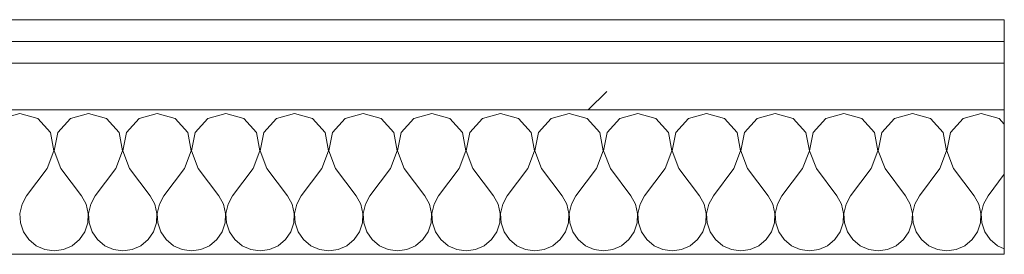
# Model space of a CAD drawing. Header units: millimetres. Extents: x -30280 to 22128, y -17757 to 4746.
# Tile 44 of 171: x -18410 to -18136, y -1194 to -1129. Entities that reach past the tile are written whole.
import ezdxf

# ---------------------------------------------------------------- set-up
doc = ezdxf.new("R2010")
doc.units = ezdxf.units.MM
doc.header["$MEASUREMENT"] = 0
doc.linetypes.add('Wipeout_Contour', pattern=[1000, 0, -1000])
doc.layers.add('12_FAÇ_Façana', color=7, linetype='Continuous')
doc.layers.add('Nuevo_08_E_Envans secs', color=7, linetype='Continuous')
doc.layers.add('12_FAÇ_Façana_Pluma_Nº__7', color=7, linetype='Continuous', lineweight=5)
doc.layers.add('Nuevo_08_E_Envans secs_Pluma_Nº__1', color=7, linetype='Continuous', lineweight=5)
for name, color, linetype, lineweight, true_color in [('Nuevo_08_E_Envans secs_Pluma_Nº__102', 7, 'Continuous', 5, 0xcccccc), ('Nuevo_08_E_Envans secs_Pluma_Nº__171', 171, 'Continuous', 13, 0xaaaaff), ('Nuevo_08_E_Envans secs_Pluma_Nº__177', 7, 'Continuous', 15, 0xf7e046)]:
    doc.layers.add(name, color=color, linetype=linetype, lineweight=lineweight, true_color=true_color)
pattern_1 = [(45, (0, 0), (-183.8478, 183.8478), [195, -65]), (45, (7e-14, 183.85), (-183.8478, 183.8478), [195, -65])]

# ---------------------------------------------------------------- blocks, each defined once
blk = doc.blocks.new('Muro_13_1', base_point=(-19033.93, -1193.98))
at = {"layer": '12_FAÇ_Façana_Pluma_Nº__7', "color": 7, "linetype": 'Continuous', "lineweight": 5, "flags": 128}
blk.add_lwpolyline([(-18136.43, -1193.98), (-18521.11, -1193.98)], dxfattribs=at)
blk = doc.blocks.new('*X436')
at = {"layer": 'Nuevo_08_E_Envans secs_Pluma_Nº__102', "color": 254, "linetype": 'Continuous', "lineweight": 5, "true_color": 0xcccccc}
for p, q in [((-18409.52, -1154.93), (-18414.53, -1156.35)), ((-18404.52, -1156.35), (-18409.52, -1154.93)), ((-18390.48, -1154.93), (-18395.48, -1156.35)), ((-18385.47, -1156.35), (-18390.48, -1154.93)), ((-18371.43, -1154.93), (-18376.44, -1156.35)), ((-18366.42, -1156.35), (-18371.43, -1154.93)), ((-18352.38, -1154.93), (-18357.39, -1156.35)), ((-18347.37, -1156.35), (-18352.38, -1154.93)), ((-18333.33, -1154.93), (-18338.34, -1156.35)), ((-18328.33, -1156.35), (-18333.33, -1154.93)), ((-18314.29, -1154.93), (-18319.29, -1156.35)), ((-18309.28, -1156.35), (-18314.29, -1154.93)), ((-18295.24, -1154.93), (-18300.25, -1156.35)), ((-18290.23, -1156.35), (-18295.24, -1154.93)), ((-18276.19, -1154.93), (-18281.2, -1156.35)), ((-18271.18, -1156.35), (-18276.19, -1154.93)), ((-18257.14, -1154.93), (-18262.15, -1156.35)), ((-18252.14, -1156.35), (-18257.14, -1154.93)), ((-18238.1, -1154.93), (-18243.1, -1156.35)), ((-18233.09, -1156.35), (-18238.1, -1154.93)), ((-18219.05, -1154.93), (-18224.05, -1156.35)), ((-18214.04, -1156.35), (-18219.05, -1154.93)), ((-18200, -1154.93), (-18205.01, -1156.35)), ((-18194.99, -1156.35), (-18200, -1154.93)), ((-18180.95, -1154.93), (-18185.96, -1156.35)), ((-18175.95, -1156.35), (-18180.95, -1154.93)), ((-18161.9, -1154.93), (-18166.91, -1156.35)), ((-18156.9, -1156.35), (-18161.9, -1154.93)), ((-18142.86, -1154.93), (-18147.86, -1156.35)), ((-18137.85, -1156.35), (-18142.86, -1154.93)), ((-18401.01, -1160.19), (-18404.52, -1156.35)), ((-18395.48, -1156.35), (-18398.99, -1160.19)), ((-18381.96, -1160.19), (-18385.47, -1156.35)), ((-18376.44, -1156.35), (-18379.95, -1160.19)), ((-18362.91, -1160.19), (-18366.42, -1156.35)), ((-18357.39, -1156.35), (-18360.9, -1160.19)), ((-18343.86, -1160.19), (-18347.37, -1156.35)), ((-18338.34, -1156.35), (-18341.85, -1160.19)), ((-18324.81, -1160.19), (-18328.33, -1156.35)), ((-18319.29, -1156.35), (-18322.8, -1160.19)), ((-18305.77, -1160.19), (-18309.28, -1156.35)), ((-18300.25, -1156.35), (-18303.76, -1160.19)), ((-18286.72, -1160.19), (-18290.23, -1156.35)), ((-18281.2, -1156.35), (-18284.71, -1160.19)), ((-18267.67, -1160.19), (-18271.18, -1156.35)), ((-18262.15, -1156.35), (-18265.66, -1160.19)), ((-18248.62, -1160.19), (-18252.14, -1156.35)), ((-18243.1, -1156.35), (-18246.61, -1160.19)), ((-18229.58, -1160.19), (-18233.09, -1156.35)), ((-18224.05, -1156.35), (-18227.57, -1160.19)), ((-18210.53, -1160.19), (-18214.04, -1156.35)), ((-18205.01, -1156.35), (-18208.52, -1160.19)), ((-18191.48, -1160.19), (-18194.99, -1156.35)), ((-18185.96, -1156.35), (-18189.47, -1160.19)), ((-18172.43, -1160.19), (-18175.95, -1156.35)), ((-18166.91, -1156.35), (-18170.42, -1160.19)), ((-18153.39, -1160.19), (-18156.9, -1156.35)), ((-18147.86, -1156.35), (-18151.38, -1160.19)), ((-18136.43, -1157.9), (-18137.85, -1156.35)), ((-18400.04, -1165.31), (-18401.01, -1160.19)), ((-18398.99, -1160.19), (-18399.96, -1165.31)), ((-18380.99, -1165.31), (-18381.96, -1160.19)), ((-18379.95, -1160.19), (-18380.91, -1165.31)), ((-18361.94, -1165.31), (-18362.91, -1160.19)), ((-18360.9, -1160.19), (-18361.87, -1165.31)), ((-18342.9, -1165.31), (-18343.86, -1160.19)), ((-18341.85, -1160.19), (-18342.82, -1165.31)), ((-18323.85, -1165.31), (-18324.81, -1160.19)), ((-18322.8, -1160.19), (-18323.77, -1165.31)), ((-18304.8, -1165.31), (-18305.77, -1160.19)), ((-18303.76, -1160.19), (-18304.72, -1165.31)), ((-18285.75, -1165.31), (-18286.72, -1160.19)), ((-18284.71, -1160.19), (-18285.68, -1165.31)), ((-18266.71, -1165.31), (-18267.67, -1160.19)), ((-18265.66, -1160.19), (-18266.63, -1165.31)), ((-18247.66, -1165.31), (-18248.62, -1160.19)), ((-18246.61, -1160.19), (-18247.58, -1165.31)), ((-18228.61, -1165.31), (-18229.58, -1160.19)), ((-18227.57, -1160.19), (-18228.53, -1165.31)), ((-18209.56, -1165.31), (-18210.53, -1160.19)), ((-18208.52, -1160.19), (-18209.49, -1165.31)), ((-18190.51, -1165.31), (-18191.48, -1160.19)), ((-18189.47, -1160.19), (-18190.44, -1165.31)), ((-18171.47, -1165.31), (-18172.43, -1160.19)), ((-18170.42, -1160.19), (-18171.39, -1165.31)), ((-18152.42, -1165.31), (-18153.39, -1160.19)), ((-18151.38, -1160.19), (-18152.34, -1165.31)), ((-18401.9, -1170.17), (-18400.04, -1165.31)), ((-18399.96, -1165.31), (-18398.1, -1170.17)), ((-18382.86, -1170.17), (-18380.99, -1165.31)), ((-18380.91, -1165.31), (-18379.05, -1170.17)), ((-18363.81, -1170.17), (-18361.94, -1165.31)), ((-18361.87, -1165.31), (-18360, -1170.17)), ((-18344.76, -1170.17), (-18342.9, -1165.31)), ((-18342.82, -1165.31), (-18340.95, -1170.17)), ((-18325.71, -1170.17), (-18323.85, -1165.31)), ((-18323.77, -1165.31), (-18321.9, -1170.17)), ((-18306.67, -1170.17), (-18304.8, -1165.31)), ((-18304.72, -1165.31), (-18302.86, -1170.17)), ((-18287.62, -1170.17), (-18285.75, -1165.31)), ((-18285.68, -1165.31), (-18283.81, -1170.17)), ((-18268.57, -1170.17), (-18266.71, -1165.31)), ((-18266.63, -1165.31), (-18264.76, -1170.17)), ((-18249.52, -1170.17), (-18247.66, -1165.31)), ((-18247.58, -1165.31), (-18245.71, -1170.17)), ((-18230.48, -1170.17), (-18228.61, -1165.31)), ((-18228.53, -1165.31), (-18226.67, -1170.17)), ((-18211.43, -1170.17), (-18209.56, -1165.31)), ((-18209.49, -1165.31), (-18207.62, -1170.17)), ((-18192.38, -1170.17), (-18190.51, -1165.31)), ((-18190.44, -1165.31), (-18188.57, -1170.17)), ((-18173.33, -1170.17), (-18171.47, -1165.31)), ((-18171.39, -1165.31), (-18169.52, -1170.17)), ((-18154.29, -1170.17), (-18152.42, -1165.31)), ((-18152.34, -1165.31), (-18150.48, -1170.17)), ((-18401.9, -1170.17), (-18407.62, -1177.79)), ((-18398.1, -1170.17), (-18392.38, -1177.79)), ((-18382.86, -1170.17), (-18388.57, -1177.79)), ((-18379.05, -1170.17), (-18373.33, -1177.79)), ((-18363.81, -1170.17), (-18369.52, -1177.79)), ((-18360, -1170.17), (-18354.29, -1177.79)), ((-18344.76, -1170.17), (-18350.48, -1177.79)), ((-18340.95, -1170.17), (-18335.24, -1177.79)), ((-18325.71, -1170.17), (-18331.43, -1177.79)), ((-18321.9, -1170.17), (-18316.19, -1177.79)), ((-18306.67, -1170.17), (-18312.38, -1177.79)), ((-18302.86, -1170.17), (-18297.14, -1177.79)), ((-18287.62, -1170.17), (-18293.33, -1177.79)), ((-18283.81, -1170.17), (-18278.1, -1177.79)), ((-18268.57, -1170.17), (-18274.29, -1177.79)), ((-18264.76, -1170.17), (-18259.05, -1177.79)), ((-18249.52, -1170.17), (-18255.24, -1177.79)), ((-18245.71, -1170.17), (-18240, -1177.79)), ((-18230.48, -1170.17), (-18236.19, -1177.79)), ((-18226.67, -1170.17), (-18220.95, -1177.79)), ((-18211.43, -1170.17), (-18217.14, -1177.79)), ((-18207.62, -1170.17), (-18201.9, -1177.79)), ((-18192.38, -1170.17), (-18198.1, -1177.79)), ((-18188.57, -1170.17), (-18182.86, -1177.79)), ((-18173.33, -1170.17), (-18179.05, -1177.79)), ((-18169.52, -1170.17), (-18163.81, -1177.79)), ((-18154.29, -1170.17), (-18160, -1177.79)), ((-18150.48, -1170.17), (-18144.76, -1177.79)), ((-18136.43, -1171.76), (-18140.95, -1177.79)), ((-18407.62, -1177.79), (-18408.89, -1180.08)), ((-18391.11, -1180.08), (-18392.38, -1177.79)), ((-18388.57, -1177.79), (-18389.84, -1180.08)), ((-18372.06, -1180.08), (-18373.33, -1177.79)), ((-18369.52, -1177.79), (-18370.8, -1180.08)), ((-18353.01, -1180.08), (-18354.29, -1177.79)), ((-18350.48, -1177.79), (-18351.75, -1180.08)), ((-18333.97, -1180.08), (-18335.24, -1177.79)), ((-18331.43, -1177.79), (-18332.7, -1180.08)), ((-18314.92, -1180.08), (-18316.19, -1177.79)), ((-18312.38, -1177.79), (-18313.65, -1180.08)), ((-18295.87, -1180.08), (-18297.14, -1177.79)), ((-18293.33, -1177.79), (-18294.6, -1180.08)), ((-18276.82, -1180.08), (-18278.1, -1177.79)), ((-18274.29, -1177.79), (-18275.56, -1180.08)), ((-18257.78, -1180.08), (-18259.05, -1177.79)), ((-18255.24, -1177.79), (-18256.51, -1180.08)), ((-18238.73, -1180.08), (-18240, -1177.79)), ((-18236.19, -1177.79), (-18237.46, -1180.08)), ((-18219.68, -1180.08), (-18220.95, -1177.79)), ((-18217.14, -1177.79), (-18218.41, -1180.08)), ((-18200.63, -1180.08), (-18201.9, -1177.79)), ((-18198.1, -1177.79), (-18199.37, -1180.08)), ((-18181.59, -1180.08), (-18182.86, -1177.79)), ((-18179.05, -1177.79), (-18180.32, -1180.08)), ((-18162.54, -1180.08), (-18163.81, -1177.79)), ((-18160, -1177.79), (-18161.27, -1180.08)), ((-18143.49, -1180.08), (-18144.76, -1177.79)), ((-18140.95, -1177.79), (-18142.22, -1180.08)), ((-18408.89, -1180.08), (-18409.49, -1182.64)), ((-18390.51, -1182.64), (-18391.11, -1180.08)), ((-18389.84, -1180.08), (-18390.44, -1182.64)), ((-18371.47, -1182.64), (-18372.06, -1180.08)), ((-18370.8, -1180.08), (-18371.39, -1182.64)), ((-18352.42, -1182.64), (-18353.01, -1180.08)), ((-18351.75, -1180.08), (-18352.34, -1182.64)), ((-18333.37, -1182.64), (-18333.97, -1180.08)), ((-18332.7, -1180.08), (-18333.29, -1182.64)), ((-18314.32, -1182.64), (-18314.92, -1180.08)), ((-18313.65, -1180.08), (-18314.25, -1182.64)), ((-18295.28, -1182.64), (-18295.87, -1180.08)), ((-18294.6, -1180.08), (-18295.2, -1182.64)), ((-18276.23, -1182.64), (-18276.82, -1180.08)), ((-18275.56, -1180.08), (-18276.15, -1182.64)), ((-18257.18, -1182.64), (-18257.78, -1180.08)), ((-18256.51, -1180.08), (-18257.1, -1182.64)), ((-18238.13, -1182.64), (-18238.73, -1180.08)), ((-18237.46, -1180.08), (-18238.06, -1182.64)), ((-18219.09, -1182.64), (-18219.68, -1180.08)), ((-18218.41, -1180.08), (-18219.01, -1182.64)), ((-18200.04, -1182.64), (-18200.63, -1180.08)), ((-18199.37, -1180.08), (-18199.96, -1182.64)), ((-18180.99, -1182.64), (-18181.59, -1180.08)), ((-18180.32, -1180.08), (-18180.91, -1182.64)), ((-18161.94, -1182.64), (-18162.54, -1180.08)), ((-18161.27, -1180.08), (-18161.87, -1182.64)), ((-18142.9, -1182.64), (-18143.49, -1180.08)), ((-18142.22, -1180.08), (-18142.82, -1182.64)), ((-18409.49, -1182.64), (-18409.36, -1185.27)), ((-18409.36, -1185.27), (-18408.52, -1187.76)), ((-18391.48, -1187.76), (-18390.64, -1185.27)), ((-18390.64, -1185.27), (-18390.51, -1182.64)), ((-18390.44, -1182.64), (-18390.31, -1185.27)), ((-18390.31, -1185.27), (-18389.47, -1187.76)), ((-18372.43, -1187.76), (-18371.59, -1185.27)), ((-18371.59, -1185.27), (-18371.47, -1182.64)), ((-18371.39, -1182.64), (-18371.26, -1185.27)), ((-18371.26, -1185.27), (-18370.42, -1187.76)), ((-18353.39, -1187.76), (-18352.55, -1185.27)), ((-18352.55, -1185.27), (-18352.42, -1182.64)), ((-18352.34, -1182.64), (-18352.22, -1185.27)), ((-18352.22, -1185.27), (-18351.38, -1187.76)), ((-18334.34, -1187.76), (-18333.5, -1185.27)), ((-18333.5, -1185.27), (-18333.37, -1182.64)), ((-18333.29, -1182.64), (-18333.17, -1185.27)), ((-18333.17, -1185.27), (-18332.33, -1187.76)), ((-18315.29, -1187.76), (-18314.45, -1185.27)), ((-18314.45, -1185.27), (-18314.32, -1182.64)), ((-18314.25, -1182.64), (-18314.12, -1185.27)), ((-18314.12, -1185.27), (-18313.28, -1187.76)), ((-18296.24, -1187.76), (-18295.4, -1185.27)), ((-18295.4, -1185.27), (-18295.28, -1182.64)), ((-18295.2, -1182.64), (-18295.07, -1185.27)), ((-18295.07, -1185.27), (-18294.23, -1187.76)), ((-18277.2, -1187.76), (-18276.36, -1185.27)), ((-18276.36, -1185.27), (-18276.23, -1182.64)), ((-18276.15, -1182.64), (-18276.02, -1185.27)), ((-18276.02, -1185.27), (-18275.19, -1187.76)), ((-18258.15, -1187.76), (-18257.31, -1185.27)), ((-18257.31, -1185.27), (-18257.18, -1182.64)), ((-18257.1, -1182.64), (-18256.98, -1185.27)), ((-18256.98, -1185.27), (-18256.14, -1187.76)), ((-18239.1, -1187.76), (-18238.26, -1185.27)), ((-18238.26, -1185.27), (-18238.13, -1182.64)), ((-18238.06, -1182.64), (-18237.93, -1185.27)), ((-18237.93, -1185.27), (-18237.09, -1187.76)), ((-18220.05, -1187.76), (-18219.21, -1185.27)), ((-18219.21, -1185.27), (-18219.09, -1182.64)), ((-18219.01, -1182.64), (-18218.88, -1185.27)), ((-18218.88, -1185.27), (-18218.04, -1187.76)), ((-18201.01, -1187.76), (-18200.17, -1185.27)), ((-18200.17, -1185.27), (-18200.04, -1182.64)), ((-18199.96, -1182.64), (-18199.83, -1185.27)), ((-18199.83, -1185.27), (-18198.99, -1187.76)), ((-18181.96, -1187.76), (-18181.12, -1185.27)), ((-18181.12, -1185.27), (-18180.99, -1182.64)), ((-18180.91, -1182.64), (-18180.79, -1185.27)), ((-18180.79, -1185.27), (-18179.95, -1187.76)), ((-18162.91, -1187.76), (-18162.07, -1185.27)), ((-18162.07, -1185.27), (-18161.94, -1182.64)), ((-18161.87, -1182.64), (-18161.74, -1185.27)), ((-18161.74, -1185.27), (-18160.9, -1187.76)), ((-18143.86, -1187.76), (-18143.02, -1185.27)), ((-18143.02, -1185.27), (-18142.9, -1182.64)), ((-18142.82, -1182.64), (-18142.69, -1185.27)), ((-18142.69, -1185.27), (-18141.85, -1187.76)), ((-18408.52, -1187.76), (-18407.03, -1189.92)), ((-18392.97, -1189.92), (-18391.48, -1187.76)), ((-18389.47, -1187.76), (-18387.98, -1189.92)), ((-18373.92, -1189.92), (-18372.43, -1187.76)), ((-18370.42, -1187.76), (-18368.94, -1189.92)), ((-18354.87, -1189.92), (-18353.39, -1187.76)), ((-18351.38, -1187.76), (-18349.89, -1189.92)), ((-18335.83, -1189.92), (-18334.34, -1187.76)), ((-18332.33, -1187.76), (-18330.84, -1189.92)), ((-18316.78, -1189.92), (-18315.29, -1187.76)), ((-18313.28, -1187.76), (-18311.79, -1189.92)), ((-18297.73, -1189.92), (-18296.24, -1187.76)), ((-18294.23, -1187.76), (-18292.74, -1189.92)), ((-18278.68, -1189.92), (-18277.2, -1187.76)), ((-18275.19, -1187.76), (-18273.7, -1189.92)), ((-18259.64, -1189.92), (-18258.15, -1187.76)), ((-18256.14, -1187.76), (-18254.65, -1189.92)), ((-18240.59, -1189.92), (-18239.1, -1187.76)), ((-18237.09, -1187.76), (-18235.6, -1189.92)), ((-18221.54, -1189.92), (-18220.05, -1187.76)), ((-18218.04, -1187.76), (-18216.55, -1189.92)), ((-18202.49, -1189.92), (-18201.01, -1187.76)), ((-18198.99, -1187.76), (-18197.51, -1189.92)), ((-18183.45, -1189.92), (-18181.96, -1187.76)), ((-18179.95, -1187.76), (-18178.46, -1189.92)), ((-18164.4, -1189.92), (-18162.91, -1187.76)), ((-18160.9, -1187.76), (-18159.41, -1189.92)), ((-18145.35, -1189.92), (-18143.86, -1187.76)), ((-18141.85, -1187.76), (-18140.36, -1189.92)), ((-18407.03, -1189.92), (-18405.01, -1191.6)), ((-18394.99, -1191.6), (-18392.97, -1189.92)), ((-18387.98, -1189.92), (-18385.96, -1191.6)), ((-18375.95, -1191.6), (-18373.92, -1189.92)), ((-18368.94, -1189.92), (-18366.91, -1191.6)), ((-18356.9, -1191.6), (-18354.87, -1189.92)), ((-18349.89, -1189.92), (-18347.86, -1191.6)), ((-18337.85, -1191.6), (-18335.83, -1189.92)), ((-18330.84, -1189.92), (-18328.82, -1191.6)), ((-18318.8, -1191.6), (-18316.78, -1189.92)), ((-18311.79, -1189.92), (-18309.77, -1191.6)), ((-18299.75, -1191.6), (-18297.73, -1189.92)), ((-18292.74, -1189.92), (-18290.72, -1191.6)), ((-18280.71, -1191.6), (-18278.68, -1189.92)), ((-18273.7, -1189.92), (-18271.67, -1191.6)), ((-18261.66, -1191.6), (-18259.64, -1189.92)), ((-18254.65, -1189.92), (-18252.63, -1191.6)), ((-18242.61, -1191.6), (-18240.59, -1189.92)), ((-18235.6, -1189.92), (-18233.58, -1191.6)), ((-18223.56, -1191.6), (-18221.54, -1189.92)), ((-18216.55, -1189.92), (-18214.53, -1191.6)), ((-18204.52, -1191.6), (-18202.49, -1189.92)), ((-18197.51, -1189.92), (-18195.48, -1191.6)), ((-18185.47, -1191.6), (-18183.45, -1189.92)), ((-18178.46, -1189.92), (-18176.44, -1191.6)), ((-18166.42, -1191.6), (-18164.4, -1189.92)), ((-18159.41, -1189.92), (-18157.39, -1191.6)), ((-18147.37, -1191.6), (-18145.35, -1189.92)), ((-18140.36, -1189.92), (-18138.34, -1191.6)), ((-18405.01, -1191.6), (-18402.6, -1192.66)), ((-18402.6, -1192.66), (-18400, -1193.02)), ((-18400, -1193.02), (-18397.4, -1192.66)), ((-18397.4, -1192.66), (-18394.99, -1191.6)), ((-18385.96, -1191.6), (-18383.55, -1192.66)), ((-18383.55, -1192.66), (-18380.95, -1193.02)), ((-18380.95, -1193.02), (-18378.35, -1192.66)), ((-18378.35, -1192.66), (-18375.95, -1191.6)), ((-18366.91, -1191.6), (-18364.51, -1192.66)), ((-18364.51, -1192.66), (-18361.9, -1193.02)), ((-18361.9, -1193.02), (-18359.3, -1192.66)), ((-18359.3, -1192.66), (-18356.9, -1191.6)), ((-18347.86, -1191.6), (-18345.46, -1192.66)), ((-18345.46, -1192.66), (-18342.86, -1193.02)), ((-18342.86, -1193.02), (-18340.25, -1192.66)), ((-18340.25, -1192.66), (-18337.85, -1191.6)), ((-18328.82, -1191.6), (-18326.41, -1192.66)), ((-18326.41, -1192.66), (-18323.81, -1193.02)), ((-18323.81, -1193.02), (-18321.21, -1192.66)), ((-18321.21, -1192.66), (-18318.8, -1191.6)), ((-18309.77, -1191.6), (-18307.36, -1192.66)), ((-18307.36, -1192.66), (-18304.76, -1193.02)), ((-18304.76, -1193.02), (-18302.16, -1192.66)), ((-18302.16, -1192.66), (-18299.75, -1191.6)), ((-18290.72, -1191.6), (-18288.32, -1192.66)), ((-18288.32, -1192.66), (-18285.71, -1193.02)), ((-18285.71, -1193.02), (-18283.11, -1192.66)), ((-18283.11, -1192.66), (-18280.71, -1191.6)), ((-18271.67, -1191.6), (-18269.27, -1192.66)), ((-18269.27, -1192.66), (-18266.67, -1193.02)), ((-18266.67, -1193.02), (-18264.06, -1192.66)), ((-18264.06, -1192.66), (-18261.66, -1191.6)), ((-18252.63, -1191.6), (-18250.22, -1192.66)), ((-18250.22, -1192.66), (-18247.62, -1193.02)), ((-18247.62, -1193.02), (-18245.02, -1192.66)), ((-18245.02, -1192.66), (-18242.61, -1191.6)), ((-18233.58, -1191.6), (-18231.17, -1192.66)), ((-18231.17, -1192.66), (-18228.57, -1193.02)), ((-18228.57, -1193.02), (-18225.97, -1192.66)), ((-18225.97, -1192.66), (-18223.56, -1191.6)), ((-18214.53, -1191.6), (-18212.13, -1192.66)), ((-18212.13, -1192.66), (-18209.52, -1193.02)), ((-18209.52, -1193.02), (-18206.92, -1192.66)), ((-18206.92, -1192.66), (-18204.52, -1191.6)), ((-18195.48, -1191.6), (-18193.08, -1192.66)), ((-18193.08, -1192.66), (-18190.48, -1193.02)), ((-18190.48, -1193.02), (-18187.87, -1192.66)), ((-18187.87, -1192.66), (-18185.47, -1191.6)), ((-18176.44, -1191.6), (-18174.03, -1192.66)), ((-18174.03, -1192.66), (-18171.43, -1193.02)), ((-18171.43, -1193.02), (-18168.83, -1192.66)), ((-18168.83, -1192.66), (-18166.42, -1191.6)), ((-18157.39, -1191.6), (-18154.98, -1192.66)), ((-18154.98, -1192.66), (-18152.38, -1193.02)), ((-18152.38, -1193.02), (-18149.78, -1192.66)), ((-18149.78, -1192.66), (-18147.37, -1191.6)), ((-18138.34, -1191.6), (-18136.43, -1192.44))]:
    blk.add_line(p, q, dxfattribs=at)
blk = doc.blocks.new('Muro_119_1', base_point=(-19033.93, -1128.98))
at = {"layer": 'Nuevo_08_E_Envans secs_Pluma_Nº__1', "color": 7, "linetype": 'Continuous', "lineweight": 5, "flags": 128}
blk.add_lwpolyline([(-18521.11, -1193.98), (-18136.43, -1193.98)], dxfattribs=at)
at = {"color": 254, "linetype": 'Wipeout_Contour', "lineweight": 0, "ltscale": 74478.567312}
blk.add_wipeout([(-18136.43, -1128.98), (-19033.93, -1128.98), (-19033.93, -1134.98), (-18136.43, -1134.98)], dxfattribs=at).dxf.layer = 'Nuevo_08_E_Envans secs'
at = {"color": 254, "linetype": 'Wipeout_Contour', "lineweight": 0, "ltscale": 74482.367988}
blk.add_wipeout([(-18136.43, -1140.98), (-19033.93, -1140.98), (-19033.93, -1153.98), (-18136.43, -1153.98)], dxfattribs=at).dxf.layer = 'Nuevo_08_E_Envans secs'
at = {"layer": 'Nuevo_08_E_Envans secs_Pluma_Nº__171', "linetype": 'Continuous', "lineweight": 13, "true_color": 0xaaaaff}
h = blk.add_hatch(dxfattribs=at)
h.set_pattern_fill('Panellat_HPL_0001', color=161, style=0, pattern_type=2)
h.set_pattern_definition(pattern_1)
h.paths.add_polyline_path([(-18136.43, -1128.98), (-19033.93, -1128.98), (-19033.93, -1134.98), (-18136.43, -1134.98)])
at = {"layer": 'Nuevo_08_E_Envans secs_Pluma_Nº__177', "linetype": 'Continuous', "lineweight": 15, "true_color": 0xf7e046}
h = blk.add_hatch(dxfattribs=at)
h.set_pattern_fill('Panellat_HPL_0001', color=53, style=0, pattern_type=2)
h.set_pattern_definition(pattern_1)
h.paths.add_polyline_path([(-18136.43, -1140.98), (-19033.93, -1140.98), (-19033.93, -1153.98), (-18136.43, -1153.98)])
at = {"layer": 'Nuevo_08_E_Envans secs_Pluma_Nº__1', "color": 7, "linetype": 'Continuous', "lineweight": 5}
for p, q in [((-18136.43, -1134.98), (-19033.93, -1134.98)), ((-18136.43, -1140.98), (-19033.93, -1140.98)), ((-18136.43, -1153.98), (-19033.93, -1153.98))]:
    blk.add_line(p, q, dxfattribs=at)
at = {"layer": 'Nuevo_08_E_Envans secs_Pluma_Nº__1', "color": 7, "linetype": 'Continuous', "lineweight": 5, "flags": 128}
for points in [[(-18136.43, -1128.98), (-19033.93, -1128.98)], [(-18136.43, -1128.98), (-18136.43, -1134.98)], [(-18136.43, -1134.98), (-18136.43, -1140.98)], [(-18136.43, -1140.98), (-18136.43, -1153.98)], [(-18136.43, -1153.98), (-18136.43, -1193.98)]]:
    blk.add_lwpolyline(points, dxfattribs=at)
at = {"layer": 'Nuevo_08_E_Envans secs', "color": 7, "lineweight": 20}
blk.add_blockref('*X436', (0, 0), dxfattribs=at)

msp = doc.modelspace()

# ---------------------------------------------------------------- block references
at = {"layer": '12_FAÇ_Façana', "color": 7, "lineweight": 20}
msp.add_blockref('Muro_13_1', (-19033.93, -1193.98), dxfattribs=at)

# ---------------------------------------------------------------- next in the draw order: block references
at = {"layer": 'Nuevo_08_E_Envans secs', "color": 7, "lineweight": 20}
msp.add_blockref('Muro_119_1', (-19033.93, -1128.98), dxfattribs=at)

doc.saveas('drawing.dxf')
